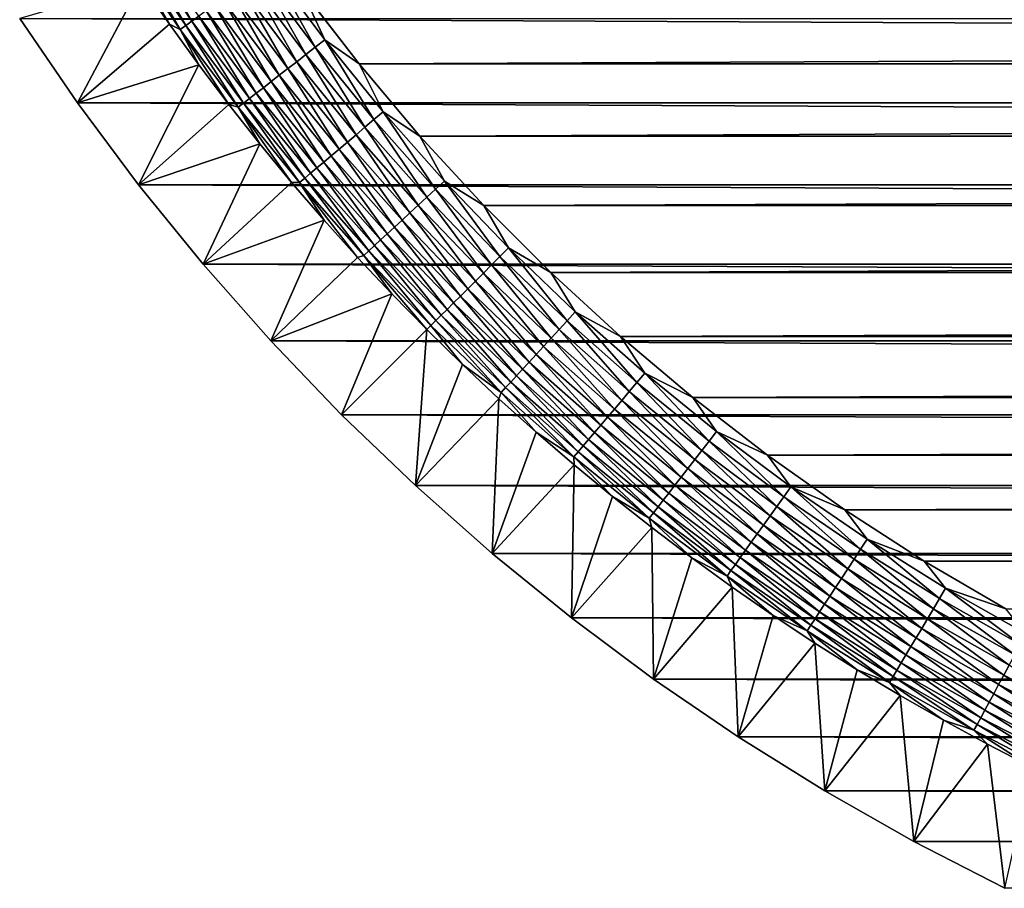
# Model space of a CAD drawing. Extents: x -260 to 260, y -882 to 882.
# Tile 1 of 234: x -249 to -222, y -875 to -851. Entities that reach past the tile are written whole.
import ezdxf

# ---------------------------------------------------------------- set-up
doc = ezdxf.new("R2010")
doc.units = 0
doc.header["$LTSCALE"] = 21.359881
for name, color, linetype in [('1', 7, 'CONTINUOUS'), ('2', 7, 'CONTINUOUS'), ('40', 7, 'CONTINUOUS'), ('59', 7, 'CONTINUOUS')]:
    doc.layers.add(name, color=color, linetype=linetype)

msp = doc.modelspace()

# ---------------------------------------------------------------- linework, layer by layer
at = {"layer": '1', "color": 7, "linetype": 'CONTINUOUS'}
for points in [[(-239.646, -851.779), (241.27, -849.679), (-241.27, -849.679), (-239.646, -851.779)], [(239.646, -851.779), (241.27, -849.679), (-239.646, -851.779), (239.646, -851.779)], [(-237.936, -853.809), (239.646, -851.779), (-239.646, -851.779), (-237.936, -853.809)], [(237.936, -853.809), (239.646, -851.779), (-237.936, -853.809), (237.936, -853.809)], [(-236.14, -855.763), (237.936, -853.809), (-237.936, -853.809), (-236.14, -855.763)], [(236.14, -855.763), (237.936, -853.809), (-236.14, -855.763), (236.14, -855.763)], [(-234.263, -857.64), (236.14, -855.763), (-236.14, -855.763), (-234.263, -857.64)], [(234.263, -857.64), (236.14, -855.763), (-234.263, -857.64), (234.263, -857.64)], [(-232.309, -859.436), (234.263, -857.64), (-234.263, -857.64), (-232.309, -859.436)], [(232.309, -859.436), (234.263, -857.64), (-232.309, -859.436), (232.309, -859.436)], [(-230.279, -861.146), (232.309, -859.436), (-232.309, -859.436), (-230.279, -861.146)], [(230.279, -861.146), (232.309, -859.436), (-230.279, -861.146), (230.279, -861.146)], [(-228.179, -862.77), (230.279, -861.146), (-230.279, -861.146), (-228.179, -862.77)], [(228.179, -862.77), (230.279, -861.146), (-228.179, -862.77), (228.179, -862.77)], [(-226.012, -864.302), (228.179, -862.77), (-228.179, -862.77), (-226.012, -864.302)], [(226.012, -864.302), (228.179, -862.77), (-226.012, -864.302), (226.012, -864.302)], [(-223.782, -865.742), (226.012, -864.302), (-226.012, -864.302), (-223.782, -865.742)], [(223.782, -865.742), (226.012, -864.302), (-223.782, -865.742), (223.782, -865.742)], [(-221.493, -867.085), (223.782, -865.742), (-223.782, -865.742), (-221.493, -867.085)]]:
    msp.add_3dface(points, dxfattribs=at)
at = {"layer": '2', "color": 7, "linetype": 'CONTINUOUS'}
for points in [[(-247.552, -852.877, -9), (-249.172, -850.506, -9), (247.552, -852.877, -9), (-247.552, -852.877, -9)], [(247.552, -852.877, -9), (-249.172, -850.506, -9), (249.172, -850.506, -9), (247.552, -852.877, -9)], [(-245.835, -855.18, -9), (-247.552, -852.877, -9), (245.835, -855.18, -9), (-245.835, -855.18, -9)], [(245.835, -855.18, -9), (-247.552, -852.877, -9), (247.552, -852.877, -9), (245.835, -855.18, -9)], [(-244.025, -857.41, -9), (-245.835, -855.18, -9), (244.025, -857.41, -9), (-244.025, -857.41, -9)], [(244.025, -857.41, -9), (-245.835, -855.18, -9), (245.835, -855.18, -9), (244.025, -857.41, -9)], [(-242.123, -859.562, -9), (-244.025, -857.41, -9), (242.123, -859.562, -9), (-242.123, -859.562, -9)], [(242.123, -859.562, -9), (-244.025, -857.41, -9), (244.025, -857.41, -9), (242.123, -859.562, -9)], [(-240.135, -861.635, -9), (-242.123, -859.562, -9), (240.135, -861.635, -9), (-240.135, -861.635, -9)], [(240.135, -861.635, -9), (-242.123, -859.562, -9), (242.123, -859.562, -9), (240.135, -861.635, -9)], [(-238.062, -863.623, -9), (-240.135, -861.635, -9), (238.062, -863.623, -9), (-238.062, -863.623, -9)], [(238.062, -863.623, -9), (-240.135, -861.635, -9), (240.135, -861.635, -9), (238.062, -863.623, -9)], [(-235.91, -865.525, -9), (-238.062, -863.623, -9), (235.91, -865.525, -9), (-235.91, -865.525, -9)], [(235.91, -865.525, -9), (-238.062, -863.623, -9), (238.062, -863.623, -9), (235.91, -865.525, -9)], [(-233.68, -867.335, -9), (-235.91, -865.525, -9), (233.68, -867.335, -9), (-233.68, -867.335, -9)], [(233.68, -867.335, -9), (-235.91, -865.525, -9), (235.91, -865.525, -9), (233.68, -867.335, -9)], [(-231.377, -869.052, -9), (-233.68, -867.335, -9), (231.377, -869.052, -9), (-231.377, -869.052, -9)], [(231.377, -869.052, -9), (-233.68, -867.335, -9), (233.68, -867.335, -9), (231.377, -869.052, -9)], [(-229.006, -870.672, -9), (-231.377, -869.052, -9), (229.006, -870.672, -9), (-229.006, -870.672, -9)], [(229.006, -870.672, -9), (-231.377, -869.052, -9), (231.377, -869.052, -9), (229.006, -870.672, -9)], [(-226.569, -872.193, -9), (-229.006, -870.672, -9), (226.569, -872.193, -9), (-226.569, -872.193, -9)], [(226.569, -872.193, -9), (-229.006, -870.672, -9), (229.006, -870.672, -9), (226.569, -872.193, -9)], [(-224.072, -873.612, -9), (-226.569, -872.193, -9), (224.072, -873.612, -9), (-224.072, -873.612, -9)], [(224.072, -873.612, -9), (-226.569, -872.193, -9), (226.569, -872.193, -9), (224.072, -873.612, -9)], [(-221.519, -874.927, -9), (-224.072, -873.612, -9), (221.518, -874.927, -9), (-221.519, -874.927, -9)], [(221.518, -874.927, -9), (-224.072, -873.612, -9), (224.072, -873.612, -9), (221.518, -874.927, -9)]]:
    msp.add_3dface(points, dxfattribs=at)
at = {"layer": '40', "color": 7, "linetype": 'CONTINUOUS'}
for points in [[(-249.172, -850.506, -9), (-247.552, -852.877, -9), (-245.768, -849.517, -2.215), (-249.172, -850.506, -9)], [(-245.768, -849.517, -2.215), (-247.552, -852.877, -9), (-244.97, -850.671, -2.215), (-245.768, -849.517, -2.215)], [(-244.97, -850.671, -2.215), (-247.552, -852.877, -9), (-244.148, -851.808, -2.215), (-244.97, -850.671, -2.215)], [(-247.552, -852.877, -9), (-245.835, -855.18, -9), (-244.148, -851.808, -2.215), (-247.552, -852.877, -9)], [(-244.148, -851.808, -2.215), (-245.835, -855.18, -9), (-243.301, -852.927, -2.215), (-244.148, -851.808, -2.215)], [(-243.301, -852.927, -2.215), (-245.835, -855.18, -9), (-242.432, -854.028, -2.215), (-243.301, -852.927, -2.215)], [(-245.835, -855.18, -9), (-244.025, -857.41, -9), (-242.432, -854.028, -2.215), (-245.835, -855.18, -9)], [(-242.432, -854.028, -2.215), (-244.025, -857.41, -9), (-241.539, -855.11, -2.215), (-242.432, -854.028, -2.215)], [(-241.539, -855.11, -2.215), (-244.025, -857.41, -9), (-240.623, -856.174, -2.215), (-241.539, -855.11, -2.215)], [(-244.025, -857.41, -9), (-242.123, -859.562, -9), (-240.623, -856.174, -2.215), (-244.025, -857.41, -9)], [(-240.623, -856.174, -2.215), (-242.123, -859.562, -9), (-239.685, -857.217, -2.215), (-240.623, -856.174, -2.215)], [(-239.685, -857.217, -2.215), (-242.123, -859.562, -9), (-238.725, -858.24, -2.215), (-239.685, -857.217, -2.215)], [(-242.123, -859.562, -9), (-240.135, -861.635, -9), (-238.725, -858.24, -2.215), (-242.123, -859.562, -9)], [(-238.725, -858.24, -2.215), (-240.135, -861.635, -9), (-237.743, -859.243, -2.215), (-238.725, -858.24, -2.215)], [(-240.135, -861.635, -9), (-238.062, -863.623, -9), (-237.743, -859.243, -2.215), (-240.135, -861.635, -9)], [(-237.743, -859.243, -2.215), (-238.062, -863.623, -9), (-236.74, -860.225, -2.215), (-237.743, -859.243, -2.215)], [(-236.74, -860.225, -2.215), (-238.062, -863.623, -9), (-235.717, -861.185, -2.215), (-236.74, -860.225, -2.215)], [(-238.062, -863.623, -9), (-235.91, -865.525, -9), (-235.717, -861.185, -2.215), (-238.062, -863.623, -9)], [(-235.717, -861.185, -2.215), (-235.91, -865.525, -9), (-234.674, -862.123, -2.215), (-235.717, -861.185, -2.215)], [(-234.674, -862.123, -2.215), (-235.91, -865.525, -9), (-233.61, -863.039, -2.215), (-234.674, -862.123, -2.215)], [(-235.91, -865.525, -9), (-233.68, -867.335, -9), (-233.61, -863.039, -2.215), (-235.91, -865.525, -9)], [(-233.61, -863.039, -2.215), (-233.68, -867.335, -9), (-232.528, -863.932, -2.215), (-233.61, -863.039, -2.215)], [(-232.528, -863.932, -2.215), (-233.68, -867.335, -9), (-231.427, -864.801, -2.215), (-232.528, -863.932, -2.215)], [(-233.68, -867.335, -9), (-231.377, -869.052, -9), (-231.427, -864.801, -2.215), (-233.68, -867.335, -9)], [(-231.427, -864.801, -2.215), (-231.377, -869.052, -9), (-230.308, -865.648, -2.215), (-231.427, -864.801, -2.215)], [(-230.308, -865.648, -2.215), (-231.377, -869.052, -9), (-229.171, -866.47, -2.215), (-230.308, -865.648, -2.215)], [(-231.377, -869.052, -9), (-229.006, -870.672, -9), (-229.171, -866.47, -2.215), (-231.377, -869.052, -9)], [(-229.171, -866.47, -2.215), (-229.006, -870.672, -9), (-228.017, -867.268, -2.215), (-229.171, -866.47, -2.215)], [(-228.017, -867.268, -2.215), (-229.006, -870.672, -9), (-226.846, -868.042, -2.215), (-228.017, -867.268, -2.215)], [(-229.006, -870.672, -9), (-226.569, -872.193, -9), (-226.846, -868.042, -2.215), (-229.006, -870.672, -9)], [(-226.846, -868.042, -2.215), (-226.569, -872.193, -9), (-225.659, -868.79, -2.215), (-226.846, -868.042, -2.215)], [(-225.659, -868.79, -2.215), (-226.569, -872.193, -9), (-224.456, -869.513, -2.215), (-225.659, -868.79, -2.215)], [(-226.569, -872.193, -9), (-224.072, -873.612, -9), (-224.456, -869.513, -2.215), (-226.569, -872.193, -9)], [(-224.456, -869.513, -2.215), (-224.072, -873.612, -9), (-223.239, -870.21, -2.215), (-224.456, -869.513, -2.215)], [(-223.239, -870.21, -2.215), (-224.072, -873.612, -9), (-222.007, -870.881, -2.215), (-223.239, -870.21, -2.215)], [(-224.072, -873.612, -9), (-221.519, -874.927, -9), (-222.007, -870.881, -2.215), (-224.072, -873.612, -9)], [(-222.007, -870.881, -2.215), (-221.519, -874.927, -9), (-220.76, -871.526, -2.215), (-222.007, -870.881, -2.215)]]:
    msp.add_3dface(points, dxfattribs=at)
at = {"layer": '59', "color": 7, "linetype": 'CONTINUOUS'}
for points in [[(-244.336, -850.581, -1.367), (-245.668, -848.216, -1.12), (-245.865, -848.345, -1.367), (-244.336, -850.581, -1.367)], [(-244.145, -850.445, -1.12), (-245.668, -848.216, -1.12), (-244.336, -850.581, -1.367), (-244.145, -850.445, -1.12)], [(-244.665, -850.816, -1.917), (-246.043, -848.462, -1.633), (-246.202, -848.565, -1.917), (-244.665, -850.816, -1.917)], [(-245.768, -849.517, -2.215), (-244.97, -850.671, -2.215), (-246.202, -848.565, -1.917), (-245.768, -849.517, -2.215)], [(-244.97, -850.671, -2.215), (-244.665, -850.816, -1.917), (-246.202, -848.565, -1.917), (-244.97, -850.671, -2.215)], [(-244.51, -850.706, -1.633), (-245.865, -848.345, -1.367), (-246.043, -848.462, -1.633), (-244.51, -850.706, -1.633)], [(-244.51, -850.706, -1.633), (-246.043, -848.462, -1.633), (-244.665, -850.816, -1.917), (-244.51, -850.706, -1.633)], [(-244.336, -850.581, -1.367), (-245.865, -848.345, -1.367), (-244.51, -850.706, -1.633), (-244.336, -850.581, -1.367)], [(-240.874, -851.318, -0.057), (-242.16, -849.027, -0.014), (-242.435, -849.224, -0.057), (-240.874, -851.318, -0.057)], [(-240.607, -851.11, -0.014), (-241.27, -849.679), (-242.16, -849.027, -0.014), (-240.607, -851.11, -0.014)], [(-240.607, -851.11, -0.014), (-242.16, -849.027, -0.014), (-240.874, -851.318, -0.057), (-240.607, -851.11, -0.014)], [(-241.137, -851.523, -0.129), (-242.435, -849.224, -0.057), (-242.707, -849.418, -0.129), (-241.137, -851.523, -0.129)], [(-240.874, -851.318, -0.057), (-242.435, -849.224, -0.057), (-241.137, -851.523, -0.129), (-240.874, -851.318, -0.057)], [(-241.644, -851.918, -0.357), (-242.972, -849.608, -0.229), (-243.23, -849.791, -0.357), (-241.644, -851.918, -0.357)], [(-241.394, -851.724, -0.229), (-242.707, -849.418, -0.129), (-242.972, -849.608, -0.229), (-241.394, -851.724, -0.229)], [(-241.394, -851.724, -0.229), (-242.972, -849.608, -0.229), (-241.644, -851.918, -0.357), (-241.394, -851.724, -0.229)], [(-241.137, -851.523, -0.129), (-242.707, -849.418, -0.129), (-241.394, -851.724, -0.229), (-241.137, -851.523, -0.129)], [(-239.646, -851.779), (-241.27, -849.679), (-240.607, -851.11, -0.014), (-239.646, -851.779)], [(-241.885, -852.105, -0.511), (-243.23, -849.791, -0.357), (-243.478, -849.968, -0.511), (-241.885, -852.105, -0.511)], [(-241.644, -851.918, -0.357), (-243.23, -849.791, -0.357), (-241.885, -852.105, -0.511), (-241.644, -851.918, -0.357)], [(-242.33, -852.452, -0.894), (-243.714, -850.137, -0.69), (-243.937, -850.296, -0.894), (-242.33, -852.452, -0.894)], [(-242.114, -852.283, -0.69), (-243.478, -849.968, -0.511), (-243.714, -850.137, -0.69), (-242.114, -852.283, -0.69)], [(-242.114, -852.283, -0.69), (-243.714, -850.137, -0.69), (-242.33, -852.452, -0.894), (-242.114, -852.283, -0.69)], [(-241.885, -852.105, -0.511), (-243.478, -849.968, -0.511), (-242.114, -852.283, -0.69), (-241.885, -852.105, -0.511)], [(-242.717, -852.753, -1.367), (-244.145, -850.445, -1.12), (-244.336, -850.581, -1.367), (-242.717, -852.753, -1.367)], [(-242.531, -852.609, -1.12), (-243.937, -850.296, -0.894), (-244.145, -850.445, -1.12), (-242.531, -852.609, -1.12)], [(-242.531, -852.609, -1.12), (-244.145, -850.445, -1.12), (-242.717, -852.753, -1.367), (-242.531, -852.609, -1.12)], [(-242.33, -852.452, -0.894), (-243.937, -850.296, -0.894), (-242.531, -852.609, -1.12), (-242.33, -852.452, -0.894)], [(-244.97, -850.671, -2.215), (-244.148, -851.808, -2.215), (-244.665, -850.816, -1.917), (-244.97, -850.671, -2.215)], [(-243.036, -853.001, -1.917), (-244.51, -850.706, -1.633), (-244.665, -850.816, -1.917), (-243.036, -853.001, -1.917)], [(-242.886, -852.884, -1.633), (-244.336, -850.581, -1.367), (-244.51, -850.706, -1.633), (-242.886, -852.884, -1.633)], [(-242.886, -852.884, -1.633), (-244.51, -850.706, -1.633), (-243.036, -853.001, -1.917), (-242.886, -852.884, -1.633)], [(-242.717, -852.753, -1.367), (-244.336, -850.581, -1.367), (-242.886, -852.884, -1.633), (-242.717, -852.753, -1.367)], [(-244.148, -851.808, -2.215), (-243.301, -852.927, -2.215), (-244.665, -850.816, -1.917), (-244.148, -851.808, -2.215)], [(-243.301, -852.927, -2.215), (-243.036, -853.001, -1.917), (-244.665, -850.816, -1.917), (-243.301, -852.927, -2.215)], [(-239.482, -853.562, -0.129), (-240.874, -851.318, -0.057), (-241.137, -851.523, -0.129), (-239.482, -853.562, -0.129)], [(-239.227, -853.346, -0.057), (-240.607, -851.11, -0.014), (-240.874, -851.318, -0.057), (-239.227, -853.346, -0.057)], [(-239.227, -853.346, -0.057), (-240.874, -851.318, -0.057), (-239.482, -853.562, -0.129), (-239.227, -853.346, -0.057)], [(-238.969, -853.127, -0.014), (-239.646, -851.779), (-240.607, -851.11, -0.014), (-238.969, -853.127, -0.014)], [(-238.969, -853.127, -0.014), (-240.607, -851.11, -0.014), (-239.227, -853.346, -0.057), (-238.969, -853.127, -0.014)], [(-239.73, -853.773, -0.229), (-241.137, -851.523, -0.129), (-241.394, -851.724, -0.229), (-239.73, -853.773, -0.229)], [(-239.482, -853.562, -0.129), (-241.137, -851.523, -0.129), (-239.73, -853.773, -0.229), (-239.482, -853.562, -0.129)], [(-239.972, -853.977, -0.357), (-241.394, -851.724, -0.229), (-241.644, -851.918, -0.357), (-239.972, -853.977, -0.357)], [(-239.73, -853.773, -0.229), (-241.394, -851.724, -0.229), (-239.972, -853.977, -0.357), (-239.73, -853.773, -0.229)], [(-237.936, -853.809), (-239.646, -851.779), (-238.969, -853.127, -0.014), (-237.936, -853.809)], [(-240.426, -854.362, -0.69), (-241.885, -852.105, -0.511), (-242.114, -852.283, -0.69), (-240.426, -854.362, -0.69)], [(-240.204, -854.174, -0.511), (-241.644, -851.918, -0.357), (-241.885, -852.105, -0.511), (-240.204, -854.174, -0.511)], [(-240.204, -854.174, -0.511), (-241.885, -852.105, -0.511), (-240.426, -854.362, -0.69), (-240.204, -854.174, -0.511)], [(-239.972, -853.977, -0.357), (-241.644, -851.918, -0.357), (-240.204, -854.174, -0.511), (-239.972, -853.977, -0.357)], [(-240.635, -854.539, -0.894), (-242.114, -852.283, -0.69), (-242.33, -852.452, -0.894), (-240.635, -854.539, -0.894)], [(-240.426, -854.362, -0.69), (-242.114, -852.283, -0.69), (-240.635, -854.539, -0.894), (-240.426, -854.362, -0.69)], [(-241.01, -854.856, -1.367), (-242.531, -852.609, -1.12), (-242.717, -852.753, -1.367), (-241.01, -854.856, -1.367)], [(-240.83, -854.704, -1.12), (-242.33, -852.452, -0.894), (-242.531, -852.609, -1.12), (-240.83, -854.704, -1.12)], [(-240.83, -854.704, -1.12), (-242.531, -852.609, -1.12), (-241.01, -854.856, -1.367), (-240.83, -854.704, -1.12)], [(-240.635, -854.539, -0.894), (-242.33, -852.452, -0.894), (-240.83, -854.704, -1.12), (-240.635, -854.539, -0.894)], [(-243.301, -852.927, -2.215), (-242.432, -854.028, -2.215), (-243.036, -853.001, -1.917), (-243.301, -852.927, -2.215)], [(-241.317, -855.117, -1.917), (-242.886, -852.884, -1.633), (-243.036, -853.001, -1.917), (-241.317, -855.117, -1.917)], [(-241.172, -854.994, -1.633), (-242.717, -852.753, -1.367), (-242.886, -852.884, -1.633), (-241.172, -854.994, -1.633)], [(-241.172, -854.994, -1.633), (-242.886, -852.884, -1.633), (-241.317, -855.117, -1.917), (-241.172, -854.994, -1.633)], [(-241.01, -854.856, -1.367), (-242.717, -852.753, -1.367), (-241.172, -854.994, -1.633), (-241.01, -854.856, -1.367)], [(-242.432, -854.028, -2.215), (-241.539, -855.11, -2.215), (-243.036, -853.001, -1.917), (-242.432, -854.028, -2.215)], [(-241.539, -855.11, -2.215), (-241.317, -855.117, -1.917), (-243.036, -853.001, -1.917), (-241.539, -855.11, -2.215)], [(-237.498, -855.304, -0.057), (-238.969, -853.127, -0.014), (-239.227, -853.346, -0.057), (-237.498, -855.304, -0.057)], [(-237.249, -855.075, -0.014), (-237.936, -853.809), (-238.969, -853.127, -0.014), (-237.249, -855.075, -0.014)], [(-237.249, -855.075, -0.014), (-238.969, -853.127, -0.014), (-237.498, -855.304, -0.057), (-237.249, -855.075, -0.014)], [(-237.743, -855.53, -0.129), (-239.227, -853.346, -0.057), (-239.482, -853.562, -0.129), (-237.743, -855.53, -0.129)], [(-237.498, -855.304, -0.057), (-239.227, -853.346, -0.057), (-237.743, -855.53, -0.129), (-237.498, -855.304, -0.057)], [(-238.216, -855.966, -0.357), (-239.73, -853.773, -0.229), (-239.972, -853.977, -0.357), (-238.216, -855.966, -0.357)], [(-237.983, -855.751, -0.229), (-239.482, -853.562, -0.129), (-239.73, -853.773, -0.229), (-237.983, -855.751, -0.229)], [(-237.983, -855.751, -0.229), (-239.73, -853.773, -0.229), (-238.216, -855.966, -0.357), (-237.983, -855.751, -0.229)], [(-237.743, -855.53, -0.129), (-239.482, -853.562, -0.129), (-237.983, -855.751, -0.229), (-237.743, -855.53, -0.129)], [(-236.14, -855.763), (-237.936, -853.809), (-237.249, -855.075, -0.014), (-236.14, -855.763)], [(-238.44, -856.172, -0.511), (-239.972, -853.977, -0.357), (-240.204, -854.174, -0.511), (-238.44, -856.172, -0.511)], [(-238.216, -855.966, -0.357), (-239.972, -853.977, -0.357), (-238.44, -856.172, -0.511), (-238.216, -855.966, -0.357)], [(-238.855, -856.554, -0.894), (-240.426, -854.362, -0.69), (-240.635, -854.539, -0.894), (-238.855, -856.554, -0.894)], [(-238.654, -856.368, -0.69), (-240.204, -854.174, -0.511), (-240.426, -854.362, -0.69), (-238.654, -856.368, -0.69)], [(-238.654, -856.368, -0.69), (-240.426, -854.362, -0.69), (-238.855, -856.554, -0.894), (-238.654, -856.368, -0.69)], [(-238.44, -856.172, -0.511), (-240.204, -854.174, -0.511), (-238.654, -856.368, -0.69), (-238.44, -856.172, -0.511)], [(-239.043, -856.727, -1.12), (-240.635, -854.539, -0.894), (-240.83, -854.704, -1.12), (-239.043, -856.727, -1.12)], [(-238.855, -856.554, -0.894), (-240.635, -854.539, -0.894), (-239.043, -856.727, -1.12), (-238.855, -856.554, -0.894)], [(-239.373, -857.031, -1.633), (-241.01, -854.856, -1.367), (-241.172, -854.994, -1.633), (-239.373, -857.031, -1.633)], [(-239.216, -856.886, -1.367), (-240.83, -854.704, -1.12), (-241.01, -854.856, -1.367), (-239.216, -856.886, -1.367)], [(-239.216, -856.886, -1.367), (-241.01, -854.856, -1.367), (-239.373, -857.031, -1.633), (-239.216, -856.886, -1.367)], [(-239.043, -856.727, -1.12), (-240.83, -854.704, -1.12), (-239.216, -856.886, -1.367), (-239.043, -856.727, -1.12)], [(-241.539, -855.11, -2.215), (-240.623, -856.174, -2.215), (-241.317, -855.117, -1.917), (-241.539, -855.11, -2.215)], [(-239.513, -857.16, -1.917), (-241.172, -854.994, -1.633), (-241.317, -855.117, -1.917), (-239.513, -857.16, -1.917)], [(-240.623, -856.174, -2.215), (-239.685, -857.217, -2.215), (-241.317, -855.117, -1.917), (-240.623, -856.174, -2.215)], [(-239.685, -857.217, -2.215), (-239.513, -857.16, -1.917), (-241.317, -855.117, -1.917), (-239.685, -857.217, -2.215)], [(-239.373, -857.031, -1.633), (-241.172, -854.994, -1.633), (-239.513, -857.16, -1.917), (-239.373, -857.031, -1.633)], [(-235.689, -857.189, -0.057), (-237.249, -855.075, -0.014), (-237.498, -855.304, -0.057), (-235.689, -857.189, -0.057)], [(-235.45, -856.95, -0.014), (-236.14, -855.763), (-237.249, -855.075, -0.014), (-235.45, -856.95, -0.014)], [(-235.45, -856.95, -0.014), (-237.249, -855.075, -0.014), (-235.689, -857.189, -0.057), (-235.45, -856.95, -0.014)], [(-235.925, -857.425, -0.129), (-237.498, -855.304, -0.057), (-237.743, -855.53, -0.129), (-235.925, -857.425, -0.129)], [(-235.689, -857.189, -0.057), (-237.498, -855.304, -0.057), (-235.925, -857.425, -0.129), (-235.689, -857.189, -0.057)], [(-236.38, -857.88, -0.357), (-237.983, -855.751, -0.229), (-238.216, -855.966, -0.357), (-236.38, -857.88, -0.357)], [(-236.156, -857.656, -0.229), (-237.743, -855.53, -0.129), (-237.983, -855.751, -0.229), (-236.156, -857.656, -0.229)], [(-236.156, -857.656, -0.229), (-237.983, -855.751, -0.229), (-236.38, -857.88, -0.357), (-236.156, -857.656, -0.229)], [(-235.925, -857.425, -0.129), (-237.743, -855.53, -0.129), (-236.156, -857.656, -0.229), (-235.925, -857.425, -0.129)], [(-236.595, -858.095, -0.511), (-238.216, -855.966, -0.357), (-238.44, -856.172, -0.511), (-236.595, -858.095, -0.511)], [(-236.38, -857.88, -0.357), (-238.216, -855.966, -0.357), (-236.595, -858.095, -0.511), (-236.38, -857.88, -0.357)], [(-234.263, -857.64), (-236.14, -855.763), (-235.45, -856.95, -0.014), (-234.263, -857.64)], [(-236.8, -858.3, -0.69), (-238.44, -856.172, -0.511), (-238.654, -856.368, -0.69), (-236.8, -858.3, -0.69)], [(-236.595, -858.095, -0.511), (-238.44, -856.172, -0.511), (-236.8, -858.3, -0.69), (-236.595, -858.095, -0.511)], [(-237.175, -858.675, -1.12), (-238.855, -856.554, -0.894), (-239.043, -856.727, -1.12), (-237.175, -858.675, -1.12)], [(-236.994, -858.494, -0.894), (-238.654, -856.368, -0.69), (-238.855, -856.554, -0.894), (-236.994, -858.494, -0.894)], [(-236.994, -858.494, -0.894), (-238.855, -856.554, -0.894), (-237.175, -858.675, -1.12), (-236.994, -858.494, -0.894)], [(-236.8, -858.3, -0.69), (-238.654, -856.368, -0.69), (-236.994, -858.494, -0.894), (-236.8, -858.3, -0.69)], [(-237.341, -858.841, -1.367), (-239.043, -856.727, -1.12), (-239.216, -856.886, -1.367), (-237.341, -858.841, -1.367)], [(-237.175, -858.675, -1.12), (-239.043, -856.727, -1.12), (-237.341, -858.841, -1.367), (-237.175, -858.675, -1.12)], [(-237.626, -859.126, -1.917), (-239.373, -857.031, -1.633), (-239.513, -857.16, -1.917), (-237.626, -859.126, -1.917)], [(-237.492, -858.992, -1.633), (-239.216, -856.886, -1.367), (-239.373, -857.031, -1.633), (-237.492, -858.992, -1.633)], [(-237.492, -858.992, -1.633), (-239.373, -857.031, -1.633), (-237.626, -859.126, -1.917), (-237.492, -858.992, -1.633)], [(-237.341, -858.841, -1.367), (-239.216, -856.886, -1.367), (-237.492, -858.992, -1.633), (-237.341, -858.841, -1.367)], [(-233.804, -858.998, -0.057), (-235.45, -856.95, -0.014), (-235.689, -857.189, -0.057), (-233.804, -858.998, -0.057)], [(-233.575, -858.749, -0.014), (-234.263, -857.64), (-235.45, -856.95, -0.014), (-233.575, -858.749, -0.014)], [(-233.575, -858.749, -0.014), (-235.45, -856.95, -0.014), (-233.804, -858.998, -0.057), (-233.575, -858.749, -0.014)], [(-239.685, -857.217, -2.215), (-238.725, -858.24, -2.215), (-239.513, -857.16, -1.917), (-239.685, -857.217, -2.215)], [(-238.725, -858.24, -2.215), (-237.743, -859.243, -2.215), (-239.513, -857.16, -1.917), (-238.725, -858.24, -2.215)], [(-237.743, -859.243, -2.215), (-237.626, -859.126, -1.917), (-239.513, -857.16, -1.917), (-237.743, -859.243, -2.215)], [(-234.03, -859.243, -0.129), (-235.689, -857.189, -0.057), (-235.925, -857.425, -0.129), (-234.03, -859.243, -0.129)], [(-233.804, -858.998, -0.057), (-235.689, -857.189, -0.057), (-234.03, -859.243, -0.129), (-233.804, -858.998, -0.057)], [(-234.466, -859.716, -0.357), (-236.156, -857.656, -0.229), (-236.38, -857.88, -0.357), (-234.466, -859.716, -0.357)], [(-234.251, -859.483, -0.229), (-235.925, -857.425, -0.129), (-236.156, -857.656, -0.229), (-234.251, -859.483, -0.229)], [(-234.251, -859.483, -0.229), (-236.156, -857.656, -0.229), (-234.466, -859.716, -0.357), (-234.251, -859.483, -0.229)], [(-234.03, -859.243, -0.129), (-235.925, -857.425, -0.129), (-234.251, -859.483, -0.229), (-234.03, -859.243, -0.129)], [(-232.309, -859.436), (-234.263, -857.64), (-233.575, -858.749, -0.014), (-232.309, -859.436)], [(-234.672, -859.94, -0.511), (-236.38, -857.88, -0.357), (-236.595, -858.095, -0.511), (-234.672, -859.94, -0.511)], [(-234.466, -859.716, -0.357), (-236.38, -857.88, -0.357), (-234.672, -859.94, -0.511), (-234.466, -859.716, -0.357)], [(-234.868, -860.154, -0.69), (-236.595, -858.095, -0.511), (-236.8, -858.3, -0.69), (-234.868, -860.154, -0.69)], [(-234.672, -859.94, -0.511), (-236.595, -858.095, -0.511), (-234.868, -860.154, -0.69), (-234.672, -859.94, -0.511)], [(-235.227, -860.543, -1.12), (-236.994, -858.494, -0.894), (-237.175, -858.675, -1.12), (-235.227, -860.543, -1.12)], [(-235.054, -860.355, -0.894), (-236.8, -858.3, -0.69), (-236.994, -858.494, -0.894), (-235.054, -860.355, -0.894)], [(-235.054, -860.355, -0.894), (-236.994, -858.494, -0.894), (-235.227, -860.543, -1.12), (-235.054, -860.355, -0.894)], [(-234.868, -860.154, -0.69), (-236.8, -858.3, -0.69), (-235.054, -860.355, -0.894), (-234.868, -860.154, -0.69)], [(-235.386, -860.716, -1.367), (-237.175, -858.675, -1.12), (-237.341, -858.841, -1.367), (-235.386, -860.716, -1.367)], [(-235.227, -860.543, -1.12), (-237.175, -858.675, -1.12), (-235.386, -860.716, -1.367), (-235.227, -860.543, -1.12)], [(-231.846, -860.727, -0.057), (-233.575, -858.749, -0.014), (-233.804, -858.998, -0.057), (-231.846, -860.727, -0.057)], [(-231.627, -860.469, -0.014), (-232.309, -859.436), (-233.575, -858.749, -0.014), (-231.627, -860.469, -0.014)], [(-231.627, -860.469, -0.014), (-233.575, -858.749, -0.014), (-231.846, -860.727, -0.057), (-231.627, -860.469, -0.014)], [(-235.66, -861.013, -1.917), (-237.492, -858.992, -1.633), (-237.626, -859.126, -1.917), (-235.66, -861.013, -1.917)], [(-235.531, -860.873, -1.633), (-237.341, -858.841, -1.367), (-237.492, -858.992, -1.633), (-235.531, -860.873, -1.633)], [(-235.531, -860.873, -1.633), (-237.492, -858.992, -1.633), (-235.66, -861.013, -1.917), (-235.531, -860.873, -1.633)], [(-235.386, -860.716, -1.367), (-237.341, -858.841, -1.367), (-235.531, -860.873, -1.633), (-235.386, -860.716, -1.367)], [(-232.062, -860.982, -0.129), (-233.804, -858.998, -0.057), (-234.03, -859.243, -0.129), (-232.062, -860.982, -0.129)], [(-231.846, -860.727, -0.057), (-233.804, -858.998, -0.057), (-232.062, -860.982, -0.129), (-231.846, -860.727, -0.057)], [(-237.743, -859.243, -2.215), (-236.74, -860.225, -2.215), (-237.626, -859.126, -1.917), (-237.743, -859.243, -2.215)], [(-236.74, -860.225, -2.215), (-235.66, -861.013, -1.917), (-237.626, -859.126, -1.917), (-236.74, -860.225, -2.215)], [(-232.273, -861.23, -0.229), (-234.03, -859.243, -0.129), (-234.251, -859.483, -0.229), (-232.273, -861.23, -0.229)], [(-232.062, -860.982, -0.129), (-234.03, -859.243, -0.129), (-232.273, -861.23, -0.229), (-232.062, -860.982, -0.129)], [(-232.477, -861.472, -0.357), (-234.251, -859.483, -0.229), (-234.466, -859.716, -0.357), (-232.477, -861.472, -0.357)], [(-232.273, -861.23, -0.229), (-234.251, -859.483, -0.229), (-232.477, -861.472, -0.357), (-232.273, -861.23, -0.229)], [(-230.279, -861.146), (-232.309, -859.436), (-231.627, -860.469, -0.014), (-230.279, -861.146)], [(-232.674, -861.704, -0.511), (-234.466, -859.716, -0.357), (-234.672, -859.94, -0.511), (-232.674, -861.704, -0.511)], [(-232.477, -861.472, -0.357), (-234.466, -859.716, -0.357), (-232.674, -861.704, -0.511), (-232.477, -861.472, -0.357)], [(-233.039, -862.135, -0.894), (-234.868, -860.154, -0.69), (-235.054, -860.355, -0.894), (-233.039, -862.135, -0.894)], [(-232.862, -861.926, -0.69), (-234.672, -859.94, -0.511), (-234.868, -860.154, -0.69), (-232.862, -861.926, -0.69)], [(-232.862, -861.926, -0.69), (-234.868, -860.154, -0.69), (-233.039, -862.135, -0.894), (-232.862, -861.926, -0.69)], [(-232.674, -861.704, -0.511), (-234.672, -859.94, -0.511), (-232.862, -861.926, -0.69), (-232.674, -861.704, -0.511)], [(-236.74, -860.225, -2.215), (-235.717, -861.185, -2.215), (-235.66, -861.013, -1.917), (-236.74, -860.225, -2.215)], [(-233.204, -862.33, -1.12), (-235.054, -860.355, -0.894), (-235.227, -860.543, -1.12), (-233.204, -862.33, -1.12)], [(-233.039, -862.135, -0.894), (-235.054, -860.355, -0.894), (-233.204, -862.33, -1.12), (-233.039, -862.135, -0.894)], [(-233.494, -862.672, -1.633), (-235.386, -860.716, -1.367), (-235.531, -860.873, -1.633), (-233.494, -862.672, -1.633)], [(-233.356, -862.51, -1.367), (-235.227, -860.543, -1.12), (-235.386, -860.716, -1.367), (-233.356, -862.51, -1.367)], [(-233.356, -862.51, -1.367), (-235.386, -860.716, -1.367), (-233.494, -862.672, -1.633), (-233.356, -862.51, -1.367)], [(-233.204, -862.33, -1.12), (-235.227, -860.543, -1.12), (-233.356, -862.51, -1.367), (-233.204, -862.33, -1.12)], [(-230.023, -862.637, -0.129), (-231.846, -860.727, -0.057), (-232.062, -860.982, -0.129), (-230.023, -862.637, -0.129)], [(-229.818, -862.374, -0.057), (-231.627, -860.469, -0.014), (-231.846, -860.727, -0.057), (-229.818, -862.374, -0.057)], [(-229.818, -862.374, -0.057), (-231.846, -860.727, -0.057), (-230.023, -862.637, -0.129), (-229.818, -862.374, -0.057)], [(-229.61, -862.107, -0.014), (-230.279, -861.146), (-231.627, -860.469, -0.014), (-229.61, -862.107, -0.014)], [(-229.61, -862.107, -0.014), (-231.627, -860.469, -0.014), (-229.818, -862.374, -0.057), (-229.61, -862.107, -0.014)], [(-235.717, -861.185, -2.215), (-234.674, -862.123, -2.215), (-235.66, -861.013, -1.917), (-235.717, -861.185, -2.215)], [(-233.617, -862.817, -1.917), (-235.531, -860.873, -1.633), (-235.66, -861.013, -1.917), (-233.617, -862.817, -1.917)], [(-234.674, -862.123, -2.215), (-233.617, -862.817, -1.917), (-235.66, -861.013, -1.917), (-234.674, -862.123, -2.215)], [(-233.494, -862.672, -1.633), (-235.531, -860.873, -1.633), (-233.617, -862.817, -1.917), (-233.494, -862.672, -1.633)], [(-230.224, -862.894, -0.229), (-232.062, -860.982, -0.129), (-232.273, -861.23, -0.229), (-230.224, -862.894, -0.229)], [(-230.023, -862.637, -0.129), (-232.062, -860.982, -0.129), (-230.224, -862.894, -0.229), (-230.023, -862.637, -0.129)], [(-230.418, -863.144, -0.357), (-232.273, -861.23, -0.229), (-232.477, -861.472, -0.357), (-230.418, -863.144, -0.357)], [(-230.224, -862.894, -0.229), (-232.273, -861.23, -0.229), (-230.418, -863.144, -0.357), (-230.224, -862.894, -0.229)], [(-228.179, -862.77), (-230.279, -861.146), (-229.61, -862.107, -0.014), (-228.179, -862.77)], [(-230.605, -863.385, -0.511), (-232.477, -861.472, -0.357), (-232.674, -861.704, -0.511), (-230.605, -863.385, -0.511)], [(-230.418, -863.144, -0.357), (-232.477, -861.472, -0.357), (-230.605, -863.385, -0.511), (-230.418, -863.144, -0.357)], [(-230.783, -863.614, -0.69), (-232.674, -861.704, -0.511), (-232.862, -861.926, -0.69), (-230.783, -863.614, -0.69)], [(-230.605, -863.385, -0.511), (-232.674, -861.704, -0.511), (-230.783, -863.614, -0.69), (-230.605, -863.385, -0.511)], [(-230.952, -863.83, -0.894), (-232.862, -861.926, -0.69), (-233.039, -862.135, -0.894), (-230.952, -863.83, -0.894)], [(-230.783, -863.614, -0.69), (-232.862, -861.926, -0.69), (-230.952, -863.83, -0.894), (-230.783, -863.614, -0.69)], [(-227.724, -863.935, -0.057), (-229.61, -862.107, -0.014), (-229.818, -862.374, -0.057), (-227.724, -863.935, -0.057)], [(-227.527, -863.66, -0.014), (-228.179, -862.77), (-229.61, -862.107, -0.014), (-227.527, -863.66, -0.014)], [(-227.527, -863.66, -0.014), (-229.61, -862.107, -0.014), (-227.724, -863.935, -0.057), (-227.527, -863.66, -0.014)], [(-234.674, -862.123, -2.215), (-233.61, -863.039, -2.215), (-233.617, -862.817, -1.917), (-234.674, -862.123, -2.215)], [(-231.253, -864.217, -1.367), (-233.204, -862.33, -1.12), (-233.356, -862.51, -1.367), (-231.253, -864.217, -1.367)], [(-231.109, -864.031, -1.12), (-233.039, -862.135, -0.894), (-233.204, -862.33, -1.12), (-231.109, -864.031, -1.12)], [(-231.109, -864.031, -1.12), (-233.204, -862.33, -1.12), (-231.253, -864.217, -1.367), (-231.109, -864.031, -1.12)], [(-230.952, -863.83, -0.894), (-233.039, -862.135, -0.894), (-231.109, -864.031, -1.12), (-230.952, -863.83, -0.894)], [(-227.918, -864.207, -0.129), (-229.818, -862.374, -0.057), (-230.023, -862.637, -0.129), (-227.918, -864.207, -0.129)], [(-227.724, -863.935, -0.057), (-229.818, -862.374, -0.057), (-227.918, -864.207, -0.129), (-227.724, -863.935, -0.057)], [(-231.501, -864.536, -1.917), (-233.494, -862.672, -1.633), (-233.617, -862.817, -1.917), (-231.501, -864.536, -1.917)], [(-231.384, -864.386, -1.633), (-233.356, -862.51, -1.367), (-233.494, -862.672, -1.633), (-231.384, -864.386, -1.633)], [(-231.384, -864.386, -1.633), (-233.494, -862.672, -1.633), (-231.501, -864.536, -1.917), (-231.384, -864.386, -1.633)], [(-231.253, -864.217, -1.367), (-233.356, -862.51, -1.367), (-231.384, -864.386, -1.633), (-231.253, -864.217, -1.367)], [(-228.108, -864.472, -0.229), (-230.023, -862.637, -0.129), (-230.224, -862.894, -0.229), (-228.108, -864.472, -0.229)], [(-227.918, -864.207, -0.129), (-230.023, -862.637, -0.129), (-228.108, -864.472, -0.229), (-227.918, -864.207, -0.129)], [(-233.61, -863.039, -2.215), (-232.528, -863.932, -2.215), (-233.617, -862.817, -1.917), (-233.61, -863.039, -2.215)], [(-232.528, -863.932, -2.215), (-231.501, -864.536, -1.917), (-233.617, -862.817, -1.917), (-232.528, -863.932, -2.215)], [(-228.291, -864.73, -0.357), (-230.224, -862.894, -0.229), (-230.418, -863.144, -0.357), (-228.291, -864.73, -0.357)], [(-228.108, -864.472, -0.229), (-230.224, -862.894, -0.229), (-228.291, -864.73, -0.357), (-228.108, -864.472, -0.229)], [(-226.012, -864.302), (-228.179, -862.77), (-227.527, -863.66, -0.014), (-226.012, -864.302)], [(-228.468, -864.978, -0.511), (-230.418, -863.144, -0.357), (-230.605, -863.385, -0.511), (-228.468, -864.978, -0.511)], [(-228.291, -864.73, -0.357), (-230.418, -863.144, -0.357), (-228.468, -864.978, -0.511), (-228.291, -864.73, -0.357)], [(-228.637, -865.214, -0.69), (-230.605, -863.385, -0.511), (-230.783, -863.614, -0.69), (-228.637, -865.214, -0.69)], [(-228.468, -864.978, -0.511), (-230.605, -863.385, -0.511), (-228.637, -865.214, -0.69), (-228.468, -864.978, -0.511)], [(-228.796, -865.437, -0.894), (-230.783, -863.614, -0.69), (-230.952, -863.83, -0.894), (-228.796, -865.437, -0.894)], [(-228.637, -865.214, -0.69), (-230.783, -863.614, -0.69), (-228.796, -865.437, -0.894), (-228.637, -865.214, -0.69)], [(-225.567, -865.409, -0.057), (-227.527, -863.66, -0.014), (-227.724, -863.935, -0.057), (-225.567, -865.409, -0.057)], [(-225.382, -865.126, -0.014), (-226.012, -864.302), (-227.527, -863.66, -0.014), (-225.382, -865.126, -0.014)], [(-225.382, -865.126, -0.014), (-227.527, -863.66, -0.014), (-225.567, -865.409, -0.057), (-225.382, -865.126, -0.014)], [(-232.528, -863.932, -2.215), (-231.427, -864.801, -2.215), (-231.501, -864.536, -1.917), (-232.528, -863.932, -2.215)], [(-229.081, -865.836, -1.367), (-231.109, -864.031, -1.12), (-231.253, -864.217, -1.367), (-229.081, -865.836, -1.367)], [(-228.945, -865.645, -1.12), (-230.952, -863.83, -0.894), (-231.109, -864.031, -1.12), (-228.945, -865.645, -1.12)], [(-228.945, -865.645, -1.12), (-231.109, -864.031, -1.12), (-229.081, -865.836, -1.367), (-228.945, -865.645, -1.12)], [(-228.796, -865.437, -0.894), (-230.952, -863.83, -0.894), (-228.945, -865.645, -1.12), (-228.796, -865.437, -0.894)], [(-225.75, -865.688, -0.129), (-227.724, -863.935, -0.057), (-227.918, -864.207, -0.129), (-225.75, -865.688, -0.129)], [(-225.567, -865.409, -0.057), (-227.724, -863.935, -0.057), (-225.75, -865.688, -0.129), (-225.567, -865.409, -0.057)], [(-229.206, -866.01, -1.633), (-231.253, -864.217, -1.367), (-231.384, -864.386, -1.633), (-229.206, -866.01, -1.633)], [(-229.081, -865.836, -1.367), (-231.253, -864.217, -1.367), (-229.206, -866.01, -1.633), (-229.081, -865.836, -1.367)], [(-225.928, -865.961, -0.229), (-227.918, -864.207, -0.129), (-228.108, -864.472, -0.229), (-225.928, -865.961, -0.229)], [(-225.75, -865.688, -0.129), (-227.918, -864.207, -0.129), (-225.928, -865.961, -0.229), (-225.75, -865.688, -0.129)], [(-223.782, -865.742), (-226.012, -864.302), (-225.382, -865.126, -0.014), (-223.782, -865.742)], [(-229.316, -866.165, -1.917), (-231.384, -864.386, -1.633), (-231.501, -864.536, -1.917), (-229.316, -866.165, -1.917)], [(-231.427, -864.801, -2.215), (-230.308, -865.648, -2.215), (-231.501, -864.536, -1.917), (-231.427, -864.801, -2.215)], [(-230.308, -865.648, -2.215), (-229.316, -866.165, -1.917), (-231.501, -864.536, -1.917), (-230.308, -865.648, -2.215)], [(-229.206, -866.01, -1.633), (-231.384, -864.386, -1.633), (-229.316, -866.165, -1.917), (-229.206, -866.01, -1.633)], [(-226.101, -866.226, -0.357), (-228.108, -864.472, -0.229), (-228.291, -864.73, -0.357), (-226.101, -866.226, -0.357)], [(-225.928, -865.961, -0.229), (-228.108, -864.472, -0.229), (-226.101, -866.226, -0.357), (-225.928, -865.961, -0.229)], [(-226.268, -866.481, -0.511), (-228.291, -864.73, -0.357), (-228.468, -864.978, -0.511), (-226.268, -866.481, -0.511)], [(-226.101, -866.226, -0.357), (-228.291, -864.73, -0.357), (-226.268, -866.481, -0.511), (-226.101, -866.226, -0.357)], [(-226.426, -866.724, -0.69), (-228.468, -864.978, -0.511), (-228.637, -865.214, -0.69), (-226.426, -866.724, -0.69)], [(-226.268, -866.481, -0.511), (-228.468, -864.978, -0.511), (-226.426, -866.724, -0.69), (-226.268, -866.481, -0.511)], [(-223.351, -866.792, -0.057), (-225.382, -865.126, -0.014), (-225.567, -865.409, -0.057), (-223.351, -866.792, -0.057)], [(-223.178, -866.501, -0.014), (-223.782, -865.742), (-225.382, -865.126, -0.014), (-223.178, -866.501, -0.014)], [(-223.178, -866.501, -0.014), (-225.382, -865.126, -0.014), (-223.351, -866.792, -0.057), (-223.178, -866.501, -0.014)], [(-226.716, -867.168, -1.12), (-228.796, -865.437, -0.894), (-228.945, -865.645, -1.12), (-226.716, -867.168, -1.12)], [(-226.576, -866.954, -0.894), (-228.637, -865.214, -0.69), (-228.796, -865.437, -0.894), (-226.576, -866.954, -0.894)], [(-226.576, -866.954, -0.894), (-228.796, -865.437, -0.894), (-226.716, -867.168, -1.12), (-226.576, -866.954, -0.894)], [(-226.426, -866.724, -0.69), (-228.637, -865.214, -0.69), (-226.576, -866.954, -0.894), (-226.426, -866.724, -0.69)], [(-223.522, -867.079, -0.129), (-225.567, -865.409, -0.057), (-225.75, -865.688, -0.129), (-223.522, -867.079, -0.129)], [(-223.351, -866.792, -0.057), (-225.567, -865.409, -0.057), (-223.522, -867.079, -0.129), (-223.351, -866.792, -0.057)], [(-230.308, -865.648, -2.215), (-229.171, -866.47, -2.215), (-229.316, -866.165, -1.917), (-230.308, -865.648, -2.215)], [(-226.845, -867.365, -1.367), (-228.945, -865.645, -1.12), (-229.081, -865.836, -1.367), (-226.845, -867.365, -1.367)], [(-226.716, -867.168, -1.12), (-228.945, -865.645, -1.12), (-226.845, -867.365, -1.367), (-226.716, -867.168, -1.12)], [(-223.689, -867.359, -0.229), (-225.75, -865.688, -0.129), (-225.928, -865.961, -0.229), (-223.689, -867.359, -0.229)], [(-223.522, -867.079, -0.129), (-225.75, -865.688, -0.129), (-223.689, -867.359, -0.229), (-223.522, -867.079, -0.129)], [(-226.962, -867.543, -1.633), (-229.081, -865.836, -1.367), (-229.206, -866.01, -1.633), (-226.962, -867.543, -1.633)], [(-226.845, -867.365, -1.367), (-229.081, -865.836, -1.367), (-226.962, -867.543, -1.633), (-226.845, -867.365, -1.367)], [(-223.851, -867.631, -0.357), (-225.928, -865.961, -0.229), (-226.101, -866.226, -0.357), (-223.851, -867.631, -0.357)], [(-223.689, -867.359, -0.229), (-225.928, -865.961, -0.229), (-223.851, -867.631, -0.357), (-223.689, -867.359, -0.229)], [(-221.493, -867.085), (-223.782, -865.742), (-223.178, -866.501, -0.014), (-221.493, -867.085)], [(-227.065, -867.702, -1.917), (-229.206, -866.01, -1.633), (-229.316, -866.165, -1.917), (-227.065, -867.702, -1.917)], [(-229.171, -866.47, -2.215), (-228.017, -867.268, -2.215), (-229.316, -866.165, -1.917), (-229.171, -866.47, -2.215)], [(-228.017, -867.268, -2.215), (-227.065, -867.702, -1.917), (-229.316, -866.165, -1.917), (-228.017, -867.268, -2.215)], [(-226.962, -867.543, -1.633), (-229.206, -866.01, -1.633), (-227.065, -867.702, -1.917), (-226.962, -867.543, -1.633)], [(-224.007, -867.893, -0.511), (-226.101, -866.226, -0.357), (-226.268, -866.481, -0.511), (-224.007, -867.893, -0.511)], [(-223.851, -867.631, -0.357), (-226.101, -866.226, -0.357), (-224.007, -867.893, -0.511), (-223.851, -867.631, -0.357)], [(-224.155, -868.142, -0.69), (-226.268, -866.481, -0.511), (-226.426, -866.724, -0.69), (-224.155, -868.142, -0.69)], [(-224.007, -867.893, -0.511), (-226.268, -866.481, -0.511), (-224.155, -868.142, -0.69), (-224.007, -867.893, -0.511)], [(-221.08, -868.083, -0.057), (-223.178, -866.501, -0.014), (-223.351, -866.792, -0.057), (-221.08, -868.083, -0.057)], [(-220.919, -867.785, -0.014), (-221.493, -867.085), (-223.178, -866.501, -0.014), (-220.919, -867.785, -0.014)], [(-220.919, -867.785, -0.014), (-223.178, -866.501, -0.014), (-221.08, -868.083, -0.057), (-220.919, -867.785, -0.014)], [(-224.296, -868.377, -0.894), (-226.426, -866.724, -0.69), (-226.576, -866.954, -0.894), (-224.296, -868.377, -0.894)], [(-224.155, -868.142, -0.69), (-226.426, -866.724, -0.69), (-224.296, -868.377, -0.894), (-224.155, -868.142, -0.69)], [(-221.239, -868.376, -0.129), (-223.351, -866.792, -0.057), (-223.522, -867.079, -0.129), (-221.239, -868.376, -0.129)], [(-221.08, -868.083, -0.057), (-223.351, -866.792, -0.057), (-221.239, -868.376, -0.129), (-221.08, -868.083, -0.057)], [(-224.426, -868.597, -1.12), (-226.576, -866.954, -0.894), (-226.716, -867.168, -1.12), (-224.426, -868.597, -1.12)], [(-224.296, -868.377, -0.894), (-226.576, -866.954, -0.894), (-224.426, -868.597, -1.12), (-224.296, -868.377, -0.894)], [(-221.394, -868.663, -0.229), (-223.522, -867.079, -0.129), (-223.689, -867.359, -0.229), (-221.394, -868.663, -0.229)], [(-221.239, -868.376, -0.129), (-223.522, -867.079, -0.129), (-221.394, -868.663, -0.229), (-221.239, -868.376, -0.129)], [(-228.017, -867.268, -2.215), (-226.846, -868.042, -2.215), (-227.065, -867.702, -1.917), (-228.017, -867.268, -2.215)], [(-224.656, -868.982, -1.633), (-226.845, -867.365, -1.367), (-226.962, -867.543, -1.633), (-224.656, -868.982, -1.633)], [(-224.547, -868.799, -1.367), (-226.716, -867.168, -1.12), (-226.845, -867.365, -1.367), (-224.547, -868.799, -1.367)], [(-224.547, -868.799, -1.367), (-226.845, -867.365, -1.367), (-224.656, -868.982, -1.633), (-224.547, -868.799, -1.367)], [(-224.426, -868.597, -1.12), (-226.716, -867.168, -1.12), (-224.547, -868.799, -1.367), (-224.426, -868.597, -1.12)], [(-221.545, -868.941, -0.357), (-223.689, -867.359, -0.229), (-223.851, -867.631, -0.357), (-221.545, -868.941, -0.357)], [(-221.394, -868.663, -0.229), (-223.689, -867.359, -0.229), (-221.545, -868.941, -0.357), (-221.394, -868.663, -0.229)], [(-224.753, -869.146, -1.917), (-226.962, -867.543, -1.633), (-227.065, -867.702, -1.917), (-224.753, -869.146, -1.917)], [(-224.656, -868.982, -1.633), (-226.962, -867.543, -1.633), (-224.753, -869.146, -1.917), (-224.656, -868.982, -1.633)], [(-221.69, -869.209, -0.511), (-223.851, -867.631, -0.357), (-224.007, -867.893, -0.511), (-221.69, -869.209, -0.511)], [(-221.545, -868.941, -0.357), (-223.851, -867.631, -0.357), (-221.69, -869.209, -0.511), (-221.545, -868.941, -0.357)], [(-226.846, -868.042, -2.215), (-225.659, -868.79, -2.215), (-227.065, -867.702, -1.917), (-226.846, -868.042, -2.215)], [(-225.659, -868.79, -2.215), (-224.753, -869.146, -1.917), (-227.065, -867.702, -1.917), (-225.659, -868.79, -2.215)], [(-221.828, -869.465, -0.69), (-224.007, -867.893, -0.511), (-224.155, -868.142, -0.69), (-221.828, -869.465, -0.69)], [(-221.69, -869.209, -0.511), (-224.007, -867.893, -0.511), (-221.828, -869.465, -0.69), (-221.69, -869.209, -0.511)], [(-221.958, -869.705, -0.894), (-224.155, -868.142, -0.69), (-224.296, -868.377, -0.894), (-221.958, -869.705, -0.894)], [(-221.828, -869.465, -0.69), (-224.155, -868.142, -0.69), (-221.958, -869.705, -0.894), (-221.828, -869.465, -0.69)], [(-222.08, -869.93, -1.12), (-224.296, -868.377, -0.894), (-224.426, -868.597, -1.12), (-222.08, -869.93, -1.12)], [(-221.958, -869.705, -0.894), (-224.296, -868.377, -0.894), (-222.08, -869.93, -1.12), (-221.958, -869.705, -0.894)], [(-222.192, -870.137, -1.367), (-224.426, -868.597, -1.12), (-224.547, -868.799, -1.367), (-222.192, -870.137, -1.367)], [(-222.08, -869.93, -1.12), (-224.426, -868.597, -1.12), (-222.192, -870.137, -1.367), (-222.08, -869.93, -1.12)], [(-219.186, -870.156, -0.357), (-221.394, -868.663, -0.229), (-221.545, -868.941, -0.357), (-219.186, -870.156, -0.357)], [(-225.659, -868.79, -2.215), (-224.456, -869.513, -2.215), (-224.753, -869.146, -1.917), (-225.659, -868.79, -2.215)], [(-222.384, -870.492, -1.917), (-224.656, -868.982, -1.633), (-224.753, -869.146, -1.917), (-222.384, -870.492, -1.917)], [(-222.293, -870.325, -1.633), (-224.547, -868.799, -1.367), (-224.656, -868.982, -1.633), (-222.293, -870.325, -1.633)], [(-222.293, -870.325, -1.633), (-224.656, -868.982, -1.633), (-222.384, -870.492, -1.917), (-222.293, -870.325, -1.633)], [(-222.192, -870.137, -1.367), (-224.547, -868.799, -1.367), (-222.293, -870.325, -1.633), (-222.192, -870.137, -1.367)], [(-219.32, -870.429, -0.511), (-221.545, -868.941, -0.357), (-221.69, -869.209, -0.511), (-219.32, -870.429, -0.511)], [(-219.186, -870.156, -0.357), (-221.545, -868.941, -0.357), (-219.32, -870.429, -0.511), (-219.186, -870.156, -0.357)], [(-224.456, -869.513, -2.215), (-223.239, -870.21, -2.215), (-224.753, -869.146, -1.917), (-224.456, -869.513, -2.215)], [(-223.239, -870.21, -2.215), (-222.384, -870.492, -1.917), (-224.753, -869.146, -1.917), (-223.239, -870.21, -2.215)], [(-219.447, -870.69, -0.69), (-221.69, -869.209, -0.511), (-221.828, -869.465, -0.69), (-219.447, -870.69, -0.69)], [(-219.32, -870.429, -0.511), (-221.69, -869.209, -0.511), (-219.447, -870.69, -0.69), (-219.32, -870.429, -0.511)], [(-219.568, -870.936, -0.894), (-221.828, -869.465, -0.69), (-221.958, -869.705, -0.894), (-219.568, -870.936, -0.894)], [(-219.447, -870.69, -0.69), (-221.828, -869.465, -0.69), (-219.568, -870.936, -0.894), (-219.447, -870.69, -0.69)], [(-219.68, -871.166, -1.12), (-221.958, -869.705, -0.894), (-222.08, -869.93, -1.12), (-219.68, -871.166, -1.12)], [(-219.568, -870.936, -0.894), (-221.958, -869.705, -0.894), (-219.68, -871.166, -1.12), (-219.568, -870.936, -0.894)], [(-219.783, -871.377, -1.367), (-222.08, -869.93, -1.12), (-222.192, -870.137, -1.367), (-219.783, -871.377, -1.367)], [(-219.68, -871.166, -1.12), (-222.08, -869.93, -1.12), (-219.783, -871.377, -1.367), (-219.68, -871.166, -1.12)], [(-223.239, -870.21, -2.215), (-222.007, -870.881, -2.215), (-222.384, -870.492, -1.917), (-223.239, -870.21, -2.215)], [(-219.96, -871.739, -1.917), (-222.293, -870.325, -1.633), (-222.384, -870.492, -1.917), (-219.96, -871.739, -1.917)], [(-219.877, -871.569, -1.633), (-222.192, -870.137, -1.367), (-222.293, -870.325, -1.633), (-219.877, -871.569, -1.633)], [(-219.877, -871.569, -1.633), (-222.293, -870.325, -1.633), (-219.96, -871.739, -1.917), (-219.877, -871.569, -1.633)], [(-219.783, -871.377, -1.367), (-222.192, -870.137, -1.367), (-219.877, -871.569, -1.633), (-219.783, -871.377, -1.367)], [(-222.007, -870.881, -2.215), (-220.76, -871.526, -2.215), (-222.384, -870.492, -1.917), (-222.007, -870.881, -2.215)], [(-220.76, -871.526, -2.215), (-219.96, -871.739, -1.917), (-222.384, -870.492, -1.917), (-220.76, -871.526, -2.215)]]:
    msp.add_3dface(points, dxfattribs=at)

doc.saveas('drawing.dxf')
